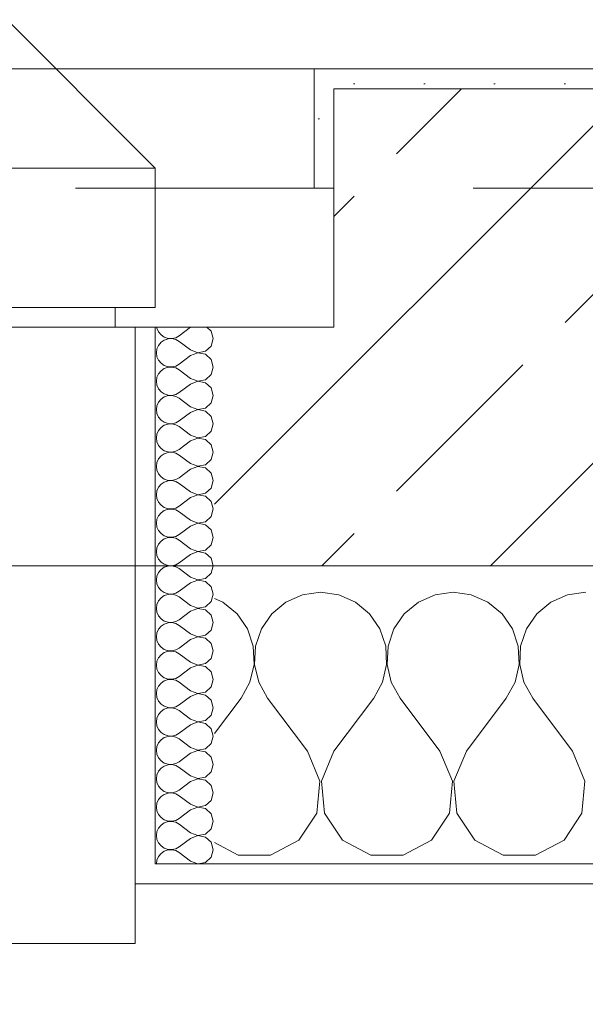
# Model space of a CAD drawing. Header units: metres. Extents: x -4 to 99, y -11 to 17.
# Tile 221 of 256: x 32.182 to 32.466, y -0.216 to 0.28. Entities that reach past the tile are written whole.
import ezdxf

# ---------------------------------------------------------------- set-up
doc = ezdxf.new("R2010")
doc.units = ezdxf.units.M
doc.header["$MEASUREMENT"] = 0
for name, pattern in [('Strichlinie eng', [0.115, 0.075, -0.04]), ('Untersicht', [0.1, 0.075, -0.025]), ('Wipeout_Contour', [1, 0, -1])]:
    doc.linetypes.add(name, pattern=pattern)
for name, color, linetype in [('152 - Bemaßung_ Beschriftung.Ausbau', 7, 'Continuous'), ('603 - Struktur.Bodenplatte_ Decke Roh', 7, 'Continuous'), ('604 - Struktur.Wand Aussen', 7, 'Continuous'), ('650 - Abdeckung.Fußboden Aufbau', 7, 'Continuous'), ('653 - Abdeckung.TB Verkofferung', 7, 'Continuous')]:
    doc.layers.add(name, color=color, linetype=linetype)
doc.styles.add('ERSTELLTER_STIL_2', font='txt')
doc.dimstyles.new('ERSTELLTER_STIL__1', dxfattribs={"dimtxt": 0.1, "dimasz": 0.0532, "dimexe": 0.18, "dimexo": 0.0625, "dimgap": 0, "dimtad": 1, "dimzin": 0, "dimdsep": 46, "dimtxsty": 'ERSTELLTER_STIL_2', "dimblk": 'ARROWHEAD_2', "dimblk1": 'ARROWHEAD_2', "dimblk2": 'ARROWHEAD_2', "dimcen": 0.09, "dimse1": 1, "dimse2": 1, "dimclrd": 7, "dimclre": 7, "dimclrt": 7, "dimazin": 0, "dimtfac": 1, "dimtdec": 4, "dimtmove": 0, "dimatfit": 3, "dimfxl": 1, "dimtolj": 1, "dimtzin": 0, "dimarcsym": 0})
doc.dimstyles.new('ERSTELLTER_STIL__2', dxfattribs={"dimtxt": 0.1, "dimasz": 0.0532, "dimexe": 0.18, "dimexo": 0.0625, "dimgap": 0, "dimtad": 1, "dimtih": 1, "dimtoh": 1, "dimzin": 0, "dimdsep": 46, "dimtxsty": 'ERSTELLTER_STIL_2', "dimblk": 'ARROWHEAD_2', "dimblk1": 'ARROWHEAD_2', "dimblk2": 'ARROWHEAD_2', "dimcen": 0.09, "dimse1": 1, "dimse2": 1, "dimclrd": 7, "dimclre": 7, "dimclrt": 7, "dimazin": 0, "dimtfac": 1, "dimtdec": 4, "dimtmove": 0, "dimatfit": 3, "dimfxl": 1, "dimtolj": 1, "dimtzin": 0, "dimarcsym": 0})
doc.dimstyles.new('ERSTELLTER_STIL__4', dxfattribs={"dimtxt": 0.1, "dimasz": 0.0532, "dimexe": 0.18, "dimexo": 0.0625, "dimgap": 0, "dimtad": 1, "dimzin": 0, "dimdsep": 46, "dimtxsty": 'ERSTELLTER_STIL_2', "dimblk": 'ARROWHEAD_2', "dimblk1": 'ARROWHEAD_2', "dimblk2": 'ARROWHEAD_2', "dimcen": 0.09, "dimse1": 1, "dimse2": 1, "dimclrd": 7, "dimclre": 7, "dimclrt": 7, "dimazin": 0, "dimtfac": 1, "dimtdec": 4, "dimtmove": 2, "dimatfit": 3, "dimfxl": 1, "dimtolj": 1, "dimtzin": 0, "dimarcsym": 0})
pattern_1 = [(0, (0, 0), (0, 0.08660254), [0, -0.05]), (0, (0.025, 0.0433), (0, 0.08660254), [0, -0.05])]
pattern_2 = [(45, (0, 0), (-0.01767767, 0.01767767), [0, -0.025])]

# ---------------------------------------------------------------- blocks, each defined once
blk = doc.blocks.new('*X93')
at = {"layer": '604 - Struktur.Wand Aussen', "color": 7, "linetype": 'Continuous', "lineweight": 5}
for p, q in [((32.32422, -0.0096), (32.31581, -0.01331)), ((32.33333, -0.00833), (32.32422, -0.0096)), ((32.34244, -0.0096), (32.33333, -0.00833)), ((32.35086, -0.01331), (32.34244, -0.0096)), ((32.39089, -0.0096), (32.38248, -0.01331)), ((32.4, -0.00833), (32.39089, -0.0096)), ((32.40911, -0.0096), (32.4, -0.00833)), ((32.41752, -0.01331), (32.40911, -0.0096)), ((32.45756, -0.0096), (32.44914, -0.01331)), ((32.46667, -0.00833), (32.45756, -0.0096)), ((32.28419, -0.01331), (32.28, -0.01146)), ((32.29127, -0.01918), (32.28419, -0.01331)), ((32.31581, -0.01331), (32.30873, -0.01918)), ((32.35794, -0.01918), (32.35086, -0.01331)), ((32.38248, -0.01331), (32.37539, -0.01918)), ((32.42461, -0.01918), (32.41752, -0.01331)), ((32.44914, -0.01331), (32.44206, -0.01918)), ((32.29648, -0.02676), (32.29127, -0.01918)), ((32.30873, -0.01918), (32.30352, -0.02676)), ((32.36315, -0.02676), (32.35794, -0.01918)), ((32.37539, -0.01918), (32.37019, -0.02676)), ((32.42981, -0.02676), (32.42461, -0.01918)), ((32.44206, -0.01918), (32.43685, -0.02676)), ((32.29942, -0.03547), (32.29648, -0.02676)), ((32.30352, -0.02676), (32.30058, -0.03547)), ((32.36609, -0.03547), (32.36315, -0.02676)), ((32.37019, -0.02676), (32.36725, -0.03547)), ((32.43275, -0.03547), (32.42981, -0.02676)), ((32.43685, -0.02676), (32.43391, -0.03547)), ((32.29987, -0.04466), (32.29942, -0.03547)), ((32.30058, -0.03547), (32.30013, -0.04466)), ((32.36653, -0.04466), (32.36609, -0.03547)), ((32.36725, -0.03547), (32.3668, -0.04466)), ((32.4332, -0.04466), (32.43275, -0.03547)), ((32.43391, -0.03547), (32.43347, -0.04466)), ((32.29778, -0.05362), (32.29987, -0.04466)), ((32.30013, -0.04466), (32.30222, -0.05362)), ((32.36445, -0.05362), (32.36653, -0.04466)), ((32.3668, -0.04466), (32.36888, -0.05362)), ((32.43112, -0.05362), (32.4332, -0.04466)), ((32.43347, -0.04466), (32.43555, -0.05362)), ((32.29333, -0.06167), (32.29778, -0.05362)), ((32.30222, -0.05362), (32.30667, -0.06167)), ((32.36, -0.06167), (32.36445, -0.05362)), ((32.36888, -0.05362), (32.37333, -0.06167)), ((32.42667, -0.06167), (32.43112, -0.05362)), ((32.43555, -0.05362), (32.44, -0.06167)), ((32.28, -0.07944), (32.29333, -0.06167)), ((32.32667, -0.08833), (32.30667, -0.06167)), ((32.34, -0.08833), (32.36, -0.06167)), ((32.39333, -0.08833), (32.37333, -0.06167)), ((32.40667, -0.08833), (32.42667, -0.06167)), ((32.46, -0.08833), (32.44, -0.06167)), ((32.33295, -0.1033), (32.32667, -0.08833)), ((32.34, -0.08833), (32.33371, -0.1033)), ((32.39962, -0.1033), (32.39333, -0.08833)), ((32.40667, -0.08833), (32.40038, -0.1033)), ((32.46629, -0.1033), (32.46, -0.08833)), ((32.33142, -0.11947), (32.33295, -0.1033)), ((32.33371, -0.1033), (32.33525, -0.11947)), ((32.39808, -0.11947), (32.39962, -0.1033)), ((32.40038, -0.1033), (32.40192, -0.11947)), ((32.46475, -0.11947), (32.46629, -0.1033)), ((32.32243, -0.13299), (32.33142, -0.11947)), ((32.33525, -0.11947), (32.34424, -0.13299)), ((32.3891, -0.13299), (32.39808, -0.11947)), ((32.40192, -0.11947), (32.4109, -0.13299)), ((32.45576, -0.13299), (32.46475, -0.11947)), ((32.30812, -0.14066), (32.32243, -0.13299)), ((32.34424, -0.13299), (32.35855, -0.14066)), ((32.37479, -0.14066), (32.3891, -0.13299)), ((32.4109, -0.13299), (32.42521, -0.14066)), ((32.44145, -0.14066), (32.45576, -0.13299)), ((32.28, -0.13429), (32.29188, -0.14066)), ((32.29188, -0.14066), (32.30812, -0.14066)), ((32.35855, -0.14066), (32.37479, -0.14066)), ((32.42521, -0.14066), (32.44145, -0.14066))]:
    blk.add_line(p, q, dxfattribs=at)
blk = doc.blocks.new('*X111')
at = {"layer": '604 - Struktur.Wand Aussen', "color": 7, "linetype": 'Continuous', "lineweight": 5}
for p, q in [((32.25091, 0.125), (32.25099, 0.12448)), ((32.25099, 0.12448), (32.25178, 0.12267)), ((32.26786, 0.125), (32.26214, 0.12071)), ((32.27822, 0.12304), (32.27608, 0.125)), ((32.25178, 0.12267), (32.25304, 0.12116)), ((32.25304, 0.12116), (32.25466, 0.12004)), ((32.25466, 0.12004), (32.25653, 0.11941)), ((32.25653, 0.11916), (32.25466, 0.11853)), ((32.25653, 0.11941), (32.2585, 0.11931)), ((32.2585, 0.11926), (32.25653, 0.11916)), ((32.2585, 0.11931), (32.26042, 0.11976)), ((32.26042, 0.11881), (32.2585, 0.11926)), ((32.26042, 0.11976), (32.26214, 0.12071)), ((32.27929, 0.11929), (32.27822, 0.12304)), ((32.27822, 0.11553), (32.27929, 0.11929)), ((32.25099, 0.11409), (32.25071, 0.11214)), ((32.25178, 0.1159), (32.25099, 0.11409)), ((32.25304, 0.11742), (32.25178, 0.1159)), ((32.25466, 0.11853), (32.25304, 0.11742)), ((32.26214, 0.11786), (32.26042, 0.11881)), ((32.26786, 0.11357), (32.26214, 0.11786)), ((32.27534, 0.1129), (32.27822, 0.11553)), ((32.25071, 0.11214), (32.25099, 0.11019)), ((32.25099, 0.11019), (32.25178, 0.10839)), ((32.26786, 0.11071), (32.26214, 0.10643)), ((32.26786, 0.11357), (32.2715, 0.11217)), ((32.2715, 0.11211), (32.26786, 0.11071)), ((32.2715, 0.11217), (32.27534, 0.1129)), ((32.27534, 0.11139), (32.2715, 0.11211)), ((32.27822, 0.10876), (32.27534, 0.11139)), ((32.25178, 0.10839), (32.25304, 0.10687)), ((32.25304, 0.10687), (32.25466, 0.10575)), ((32.25466, 0.10425), (32.25304, 0.10313)), ((32.25466, 0.10575), (32.25653, 0.10512)), ((32.25653, 0.10488), (32.25466, 0.10425)), ((32.25653, 0.10512), (32.2585, 0.10503)), ((32.2585, 0.10497), (32.25653, 0.10488)), ((32.2585, 0.10503), (32.26042, 0.10547)), ((32.26042, 0.10453), (32.2585, 0.10497)), ((32.26042, 0.10547), (32.26214, 0.10643)), ((32.26214, 0.10357), (32.26042, 0.10453)), ((32.27929, 0.105), (32.27822, 0.10876)), ((32.27822, 0.10124), (32.27929, 0.105)), ((32.25099, 0.09981), (32.25071, 0.09786)), ((32.25178, 0.10161), (32.25099, 0.09981)), ((32.25304, 0.10313), (32.25178, 0.10161)), ((32.26786, 0.09929), (32.26214, 0.10357)), ((32.26786, 0.09929), (32.2715, 0.09789)), ((32.27534, 0.09861), (32.27822, 0.10124)), ((32.25071, 0.09786), (32.25099, 0.09591)), ((32.25099, 0.09591), (32.25178, 0.0941)), ((32.26786, 0.09643), (32.26214, 0.09214)), ((32.2715, 0.09783), (32.26786, 0.09643)), ((32.2715, 0.09789), (32.27534, 0.09861)), ((32.27534, 0.0971), (32.2715, 0.09783)), ((32.27822, 0.09447), (32.27534, 0.0971)), ((32.27929, 0.09071), (32.27822, 0.09447)), ((32.25178, 0.0941), (32.25304, 0.09258)), ((32.25304, 0.09258), (32.25466, 0.09147)), ((32.25466, 0.08996), (32.25304, 0.08884)), ((32.25466, 0.09147), (32.25653, 0.09084)), ((32.25653, 0.09059), (32.25466, 0.08996)), ((32.25653, 0.09084), (32.2585, 0.09074)), ((32.2585, 0.09069), (32.25653, 0.09059)), ((32.2585, 0.09074), (32.26042, 0.09119)), ((32.26042, 0.09024), (32.2585, 0.09069)), ((32.26042, 0.09119), (32.26214, 0.09214)), ((32.26214, 0.08929), (32.26042, 0.09024)), ((32.26786, 0.085), (32.26214, 0.08929)), ((32.27822, 0.08696), (32.27929, 0.09071)), ((32.25099, 0.08552), (32.25071, 0.08357)), ((32.25178, 0.08733), (32.25099, 0.08552)), ((32.25304, 0.08884), (32.25178, 0.08733)), ((32.26786, 0.085), (32.2715, 0.0836)), ((32.2715, 0.0836), (32.27534, 0.08433)), ((32.27534, 0.08433), (32.27822, 0.08696)), ((32.25071, 0.08357), (32.25099, 0.08162)), ((32.25099, 0.08162), (32.25178, 0.07982)), ((32.25178, 0.07982), (32.25304, 0.0783)), ((32.26786, 0.08214), (32.26214, 0.07786)), ((32.2715, 0.08354), (32.26786, 0.08214)), ((32.27534, 0.08282), (32.2715, 0.08354)), ((32.27822, 0.08018), (32.27534, 0.08282)), ((32.27929, 0.07643), (32.27822, 0.08018)), ((32.25304, 0.07456), (32.25178, 0.07304)), ((32.25304, 0.0783), (32.25466, 0.07718)), ((32.25466, 0.07567), (32.25304, 0.07456)), ((32.25466, 0.07718), (32.25653, 0.07655)), ((32.25653, 0.0763), (32.25466, 0.07567)), ((32.25653, 0.07655), (32.2585, 0.07646)), ((32.2585, 0.0764), (32.25653, 0.0763)), ((32.2585, 0.07646), (32.26042, 0.0769)), ((32.26042, 0.07595), (32.2585, 0.0764)), ((32.26042, 0.0769), (32.26214, 0.07786)), ((32.26214, 0.075), (32.26042, 0.07595)), ((32.26786, 0.07071), (32.26214, 0.075)), ((32.27822, 0.07267), (32.27929, 0.07643)), ((32.25099, 0.07124), (32.25071, 0.06929)), ((32.25178, 0.07304), (32.25099, 0.07124)), ((32.26786, 0.07071), (32.2715, 0.06931)), ((32.2715, 0.06931), (32.27534, 0.07004)), ((32.27534, 0.07004), (32.27822, 0.07267)), ((32.25071, 0.06929), (32.25099, 0.06733)), ((32.25099, 0.06733), (32.25178, 0.06553)), ((32.25178, 0.06553), (32.25304, 0.06401)), ((32.26786, 0.06786), (32.26214, 0.06357)), ((32.2715, 0.06926), (32.26786, 0.06786)), ((32.27534, 0.06853), (32.2715, 0.06926)), ((32.27822, 0.0659), (32.27534, 0.06853)), ((32.27929, 0.06214), (32.27822, 0.0659)), ((32.25304, 0.06027), (32.25178, 0.05876)), ((32.25304, 0.06401), (32.25466, 0.0629)), ((32.25466, 0.06139), (32.25304, 0.06027)), ((32.25466, 0.0629), (32.25653, 0.06227)), ((32.25653, 0.06202), (32.25466, 0.06139)), ((32.25653, 0.06227), (32.2585, 0.06217)), ((32.2585, 0.06211), (32.25653, 0.06202)), ((32.2585, 0.06217), (32.26042, 0.06262)), ((32.26042, 0.06167), (32.2585, 0.06211)), ((32.26042, 0.06262), (32.26214, 0.06357)), ((32.26214, 0.06071), (32.26042, 0.06167)), ((32.26786, 0.05643), (32.26214, 0.06071)), ((32.27822, 0.05839), (32.27929, 0.06214)), ((32.25099, 0.05695), (32.25071, 0.055)), ((32.25071, 0.055), (32.25099, 0.05305)), ((32.25178, 0.05876), (32.25099, 0.05695)), ((32.26786, 0.05643), (32.2715, 0.05503)), ((32.2715, 0.05497), (32.26786, 0.05357)), ((32.2715, 0.05503), (32.27534, 0.05575)), ((32.27534, 0.05425), (32.2715, 0.05497)), ((32.27534, 0.05575), (32.27822, 0.05839)), ((32.25099, 0.05305), (32.25178, 0.05124)), ((32.25178, 0.05124), (32.25304, 0.04973)), ((32.25304, 0.04973), (32.25466, 0.04861)), ((32.26786, 0.05357), (32.26214, 0.04929)), ((32.27822, 0.05161), (32.27534, 0.05425)), ((32.27929, 0.04786), (32.27822, 0.05161)), ((32.25304, 0.04599), (32.25178, 0.04447)), ((32.25466, 0.0471), (32.25304, 0.04599)), ((32.25466, 0.04861), (32.25653, 0.04798)), ((32.25653, 0.04773), (32.25466, 0.0471)), ((32.25653, 0.04798), (32.2585, 0.04789)), ((32.2585, 0.04783), (32.25653, 0.04773)), ((32.2585, 0.04789), (32.26042, 0.04833)), ((32.26042, 0.04738), (32.2585, 0.04783)), ((32.26042, 0.04833), (32.26214, 0.04929)), ((32.26214, 0.04643), (32.26042, 0.04738)), ((32.26786, 0.04214), (32.26214, 0.04643)), ((32.27822, 0.0441), (32.27929, 0.04786)), ((32.25099, 0.04267), (32.25071, 0.04071)), ((32.25071, 0.04071), (32.25099, 0.03876)), ((32.25178, 0.04447), (32.25099, 0.04267)), ((32.26786, 0.04214), (32.2715, 0.04074)), ((32.2715, 0.04069), (32.26786, 0.03929)), ((32.2715, 0.04074), (32.27534, 0.04147)), ((32.27534, 0.03996), (32.2715, 0.04069)), ((32.27534, 0.04147), (32.27822, 0.0441)), ((32.27822, 0.03733), (32.27534, 0.03996)), ((32.25099, 0.03876), (32.25178, 0.03696)), ((32.25178, 0.03696), (32.25304, 0.03544)), ((32.25304, 0.03544), (32.25466, 0.03433)), ((32.26042, 0.03405), (32.26214, 0.035)), ((32.26786, 0.03929), (32.26214, 0.035)), ((32.27929, 0.03357), (32.27822, 0.03733)), ((32.25178, 0.03018), (32.25099, 0.02838)), ((32.25304, 0.0317), (32.25178, 0.03018)), ((32.25466, 0.03282), (32.25304, 0.0317)), ((32.25466, 0.03433), (32.25653, 0.0337)), ((32.25653, 0.03345), (32.25466, 0.03282)), ((32.25653, 0.0337), (32.2585, 0.0336)), ((32.2585, 0.03354), (32.25653, 0.03345)), ((32.2585, 0.0336), (32.26042, 0.03405)), ((32.26042, 0.0331), (32.2585, 0.03354)), ((32.26214, 0.03214), (32.26042, 0.0331)), ((32.26786, 0.02786), (32.26214, 0.03214)), ((32.27534, 0.02718), (32.27822, 0.02982)), ((32.27822, 0.02982), (32.27929, 0.03357)), ((32.25099, 0.02838), (32.25071, 0.02643)), ((32.25071, 0.02643), (32.25099, 0.02448)), ((32.26786, 0.025), (32.26214, 0.02071)), ((32.26786, 0.02786), (32.2715, 0.02646)), ((32.2715, 0.0264), (32.26786, 0.025)), ((32.2715, 0.02646), (32.27534, 0.02718)), ((32.27534, 0.02567), (32.2715, 0.0264)), ((32.27822, 0.02304), (32.27534, 0.02567)), ((32.25099, 0.02448), (32.25178, 0.02267)), ((32.25178, 0.02267), (32.25304, 0.02116)), ((32.25304, 0.02116), (32.25466, 0.02004)), ((32.25466, 0.02004), (32.25653, 0.01941)), ((32.26042, 0.01976), (32.26214, 0.02071)), ((32.27929, 0.01929), (32.27822, 0.02304)), ((32.25178, 0.0159), (32.25099, 0.01409)), ((32.25304, 0.01742), (32.25178, 0.0159)), ((32.25466, 0.01853), (32.25304, 0.01742)), ((32.25653, 0.01916), (32.25466, 0.01853)), ((32.25653, 0.01941), (32.2585, 0.01931)), ((32.2585, 0.01926), (32.25653, 0.01916)), ((32.2585, 0.01931), (32.26042, 0.01976)), ((32.26042, 0.01881), (32.2585, 0.01926)), ((32.26214, 0.01786), (32.26042, 0.01881)), ((32.26786, 0.01357), (32.26214, 0.01786)), ((32.27534, 0.0129), (32.27822, 0.01553)), ((32.27822, 0.01553), (32.27929, 0.01929)), ((32.25099, 0.01409), (32.25071, 0.01214)), ((32.25071, 0.01214), (32.25099, 0.01019)), ((32.25099, 0.01019), (32.25178, 0.00839)), ((32.26786, 0.01071), (32.26214, 0.00643)), ((32.26786, 0.01357), (32.2715, 0.01217)), ((32.2715, 0.01211), (32.26786, 0.01071)), ((32.2715, 0.01217), (32.27534, 0.0129)), ((32.27534, 0.01139), (32.2715, 0.01211)), ((32.27822, 0.00876), (32.27534, 0.01139)), ((32.25178, 0.00839), (32.25304, 0.00687)), ((32.25304, 0.00687), (32.25466, 0.00575)), ((32.25466, 0.00575), (32.25653, 0.00512)), ((32.25653, 0.00512), (32.2585, 0.00503)), ((32.2585, 0.00497), (32.25653, 0.00488)), ((32.2585, 0.00503), (32.26042, 0.00547)), ((32.26042, 0.00453), (32.2585, 0.00497)), ((32.26042, 0.00547), (32.26214, 0.00643)), ((32.27929, 0.005), (32.27822, 0.00876)), ((32.27822, 0.00124), (32.27929, 0.005)), ((32.25178, 0.00161), (32.25099, -0.00019)), ((32.25304, 0.00313), (32.25178, 0.00161)), ((32.25466, 0.00425), (32.25304, 0.00313)), ((32.25653, 0.00488), (32.25466, 0.00425)), ((32.26214, 0.00357), (32.26042, 0.00453)), ((32.26786, -0.00071), (32.26214, 0.00357)), ((32.27534, -0.00139), (32.27822, 0.00124)), ((32.25099, -0.00019), (32.25071, -0.00214)), ((32.25071, -0.00214), (32.25099, -0.00409)), ((32.25099, -0.00409), (32.25178, -0.0059)), ((32.26786, -0.00357), (32.26214, -0.00786)), ((32.26786, -0.00071), (32.2715, -0.00211)), ((32.2715, -0.00217), (32.26786, -0.00357)), ((32.2715, -0.00211), (32.27534, -0.00139)), ((32.27534, -0.0029), (32.2715, -0.00217)), ((32.27822, -0.00553), (32.27534, -0.0029)), ((32.25178, -0.0059), (32.25304, -0.00742)), ((32.25304, -0.00742), (32.25466, -0.00853)), ((32.25466, -0.00853), (32.25653, -0.00916)), ((32.25653, -0.00941), (32.25466, -0.01004)), ((32.25653, -0.00916), (32.2585, -0.00926)), ((32.2585, -0.00931), (32.25653, -0.00941)), ((32.2585, -0.00926), (32.26042, -0.00881)), ((32.26042, -0.00976), (32.2585, -0.00931)), ((32.26042, -0.00881), (32.26214, -0.00786)), ((32.26214, -0.01071), (32.26042, -0.00976)), ((32.27929, -0.00929), (32.27822, -0.00553)), ((32.27822, -0.01304), (32.27929, -0.00929)), ((32.25099, -0.01448), (32.25071, -0.01643)), ((32.25178, -0.01267), (32.25099, -0.01448)), ((32.25304, -0.01116), (32.25178, -0.01267)), ((32.25466, -0.01004), (32.25304, -0.01116)), ((32.26786, -0.015), (32.26214, -0.01071)), ((32.27534, -0.01567), (32.27822, -0.01304)), ((32.25071, -0.01643), (32.25099, -0.01838)), ((32.25099, -0.01838), (32.25178, -0.02018)), ((32.26786, -0.01786), (32.26214, -0.02214)), ((32.26786, -0.015), (32.2715, -0.0164)), ((32.2715, -0.01646), (32.26786, -0.01786)), ((32.2715, -0.0164), (32.27534, -0.01567)), ((32.27534, -0.01718), (32.2715, -0.01646)), ((32.27822, -0.01982), (32.27534, -0.01718)), ((32.25178, -0.02018), (32.25304, -0.0217)), ((32.25304, -0.0217), (32.25466, -0.02282)), ((32.25466, -0.02433), (32.25304, -0.02544)), ((32.25466, -0.02282), (32.25653, -0.02345)), ((32.25653, -0.0237), (32.25466, -0.02433)), ((32.25653, -0.02345), (32.2585, -0.02354)), ((32.2585, -0.0236), (32.25653, -0.0237)), ((32.2585, -0.02354), (32.26042, -0.0231)), ((32.26042, -0.02405), (32.2585, -0.0236)), ((32.26042, -0.0231), (32.26214, -0.02214)), ((32.26214, -0.025), (32.26042, -0.02405)), ((32.27929, -0.02357), (32.27822, -0.01982)), ((32.27822, -0.02733), (32.27929, -0.02357)), ((32.25099, -0.02876), (32.25071, -0.03071)), ((32.25178, -0.02696), (32.25099, -0.02876)), ((32.25304, -0.02544), (32.25178, -0.02696)), ((32.26786, -0.02929), (32.26214, -0.025)), ((32.26786, -0.02929), (32.2715, -0.03069)), ((32.27534, -0.02996), (32.27822, -0.02733)), ((32.25071, -0.03071), (32.25099, -0.03267)), ((32.25099, -0.03267), (32.25178, -0.03447)), ((32.25178, -0.03447), (32.25304, -0.03599)), ((32.26786, -0.03214), (32.26214, -0.03643)), ((32.2715, -0.03074), (32.26786, -0.03214)), ((32.2715, -0.03069), (32.27534, -0.02996)), ((32.27534, -0.03147), (32.2715, -0.03074)), ((32.27822, -0.0341), (32.27534, -0.03147)), ((32.27929, -0.03786), (32.27822, -0.0341)), ((32.25304, -0.03599), (32.25466, -0.0371)), ((32.25466, -0.03861), (32.25304, -0.03973)), ((32.25466, -0.0371), (32.25653, -0.03773)), ((32.25653, -0.03798), (32.25466, -0.03861)), ((32.25653, -0.03773), (32.2585, -0.03783)), ((32.2585, -0.03789), (32.25653, -0.03798)), ((32.2585, -0.03783), (32.26042, -0.03738)), ((32.26042, -0.03833), (32.2585, -0.03789)), ((32.26042, -0.03738), (32.26214, -0.03643)), ((32.26214, -0.03929), (32.26042, -0.03833)), ((32.26786, -0.04357), (32.26214, -0.03929)), ((32.27822, -0.04161), (32.27929, -0.03786)), ((32.25099, -0.04305), (32.25071, -0.045)), ((32.25178, -0.04124), (32.25099, -0.04305)), ((32.25304, -0.03973), (32.25178, -0.04124)), ((32.26786, -0.04357), (32.2715, -0.04497)), ((32.2715, -0.04497), (32.27534, -0.04425)), ((32.27534, -0.04425), (32.27822, -0.04161)), ((32.25071, -0.045), (32.25099, -0.04695)), ((32.25099, -0.04695), (32.25178, -0.04876)), ((32.25178, -0.04876), (32.25304, -0.05027)), ((32.26786, -0.04643), (32.26214, -0.05071)), ((32.2715, -0.04503), (32.26786, -0.04643)), ((32.27534, -0.04575), (32.2715, -0.04503)), ((32.27822, -0.04839), (32.27534, -0.04575)), ((32.27929, -0.05214), (32.27822, -0.04839)), ((32.25304, -0.05401), (32.25178, -0.05553)), ((32.25304, -0.05027), (32.25466, -0.05139)), ((32.25466, -0.0529), (32.25304, -0.05401)), ((32.25466, -0.05139), (32.25653, -0.05202)), ((32.25653, -0.05227), (32.25466, -0.0529)), ((32.25653, -0.05202), (32.2585, -0.05211)), ((32.2585, -0.05217), (32.25653, -0.05227)), ((32.2585, -0.05211), (32.26042, -0.05167)), ((32.26042, -0.05262), (32.2585, -0.05217)), ((32.26042, -0.05167), (32.26214, -0.05071)), ((32.26214, -0.05357), (32.26042, -0.05262)), ((32.26786, -0.05786), (32.26214, -0.05357)), ((32.27822, -0.0559), (32.27929, -0.05214)), ((32.25099, -0.05733), (32.25071, -0.05929)), ((32.25071, -0.05929), (32.25099, -0.06124)), ((32.25178, -0.05553), (32.25099, -0.05733)), ((32.26786, -0.05786), (32.2715, -0.05926)), ((32.2715, -0.05931), (32.26786, -0.06071)), ((32.2715, -0.05926), (32.27534, -0.05853)), ((32.27534, -0.06004), (32.2715, -0.05931)), ((32.27534, -0.05853), (32.27822, -0.0559)), ((32.25099, -0.06124), (32.25178, -0.06304)), ((32.25178, -0.06304), (32.25304, -0.06456)), ((32.26786, -0.06071), (32.26214, -0.065)), ((32.27822, -0.06267), (32.27534, -0.06004)), ((32.27929, -0.06643), (32.27822, -0.06267)), ((32.25304, -0.0683), (32.25178, -0.06982)), ((32.25304, -0.06456), (32.25466, -0.06567)), ((32.25466, -0.06718), (32.25304, -0.0683)), ((32.25466, -0.06567), (32.25653, -0.0663)), ((32.25653, -0.06655), (32.25466, -0.06718)), ((32.25653, -0.0663), (32.2585, -0.0664)), ((32.2585, -0.06646), (32.25653, -0.06655)), ((32.2585, -0.0664), (32.26042, -0.06595)), ((32.26042, -0.0669), (32.2585, -0.06646)), ((32.26042, -0.06595), (32.26214, -0.065)), ((32.26214, -0.06786), (32.26042, -0.0669)), ((32.26786, -0.07214), (32.26214, -0.06786)), ((32.27822, -0.07018), (32.27929, -0.06643)), ((32.25099, -0.07162), (32.25071, -0.07357)), ((32.25071, -0.07357), (32.25099, -0.07552)), ((32.25178, -0.06982), (32.25099, -0.07162)), ((32.26786, -0.07214), (32.2715, -0.07354)), ((32.2715, -0.0736), (32.26786, -0.075)), ((32.2715, -0.07354), (32.27534, -0.07282)), ((32.27534, -0.07433), (32.2715, -0.0736)), ((32.27534, -0.07282), (32.27822, -0.07018)), ((32.25099, -0.07552), (32.25178, -0.07733)), ((32.25178, -0.07733), (32.25304, -0.07884)), ((32.25304, -0.07884), (32.25466, -0.07996)), ((32.26786, -0.075), (32.26214, -0.07929)), ((32.27822, -0.07696), (32.27534, -0.07433)), ((32.27929, -0.08071), (32.27822, -0.07696)), ((32.25178, -0.0841), (32.25099, -0.08591)), ((32.25304, -0.08258), (32.25178, -0.0841)), ((32.25466, -0.08147), (32.25304, -0.08258)), ((32.25466, -0.07996), (32.25653, -0.08059)), ((32.25653, -0.08084), (32.25466, -0.08147)), ((32.25653, -0.08059), (32.2585, -0.08069)), ((32.2585, -0.08074), (32.25653, -0.08084)), ((32.2585, -0.08069), (32.26042, -0.08024)), ((32.26042, -0.08119), (32.2585, -0.08074)), ((32.26042, -0.08024), (32.26214, -0.07929)), ((32.26214, -0.08214), (32.26042, -0.08119)), ((32.26786, -0.08643), (32.26214, -0.08214)), ((32.27822, -0.08447), (32.27929, -0.08071)), ((32.25099, -0.08591), (32.25071, -0.08786)), ((32.25071, -0.08786), (32.25099, -0.08981)), ((32.26786, -0.08643), (32.2715, -0.08783)), ((32.2715, -0.08789), (32.26786, -0.08929)), ((32.2715, -0.08783), (32.27534, -0.0871)), ((32.27534, -0.08861), (32.2715, -0.08789)), ((32.27534, -0.0871), (32.27822, -0.08447)), ((32.27822, -0.09124), (32.27534, -0.08861)), ((32.25099, -0.08981), (32.25178, -0.09161)), ((32.25178, -0.09161), (32.25304, -0.09313)), ((32.25304, -0.09313), (32.25466, -0.09425)), ((32.26042, -0.09453), (32.26214, -0.09357)), ((32.26786, -0.08929), (32.26214, -0.09357)), ((32.27929, -0.095), (32.27822, -0.09124)), ((32.25178, -0.09839), (32.25099, -0.10019)), ((32.25304, -0.09687), (32.25178, -0.09839)), ((32.25466, -0.09575), (32.25304, -0.09687)), ((32.25466, -0.09425), (32.25653, -0.09488)), ((32.25653, -0.09512), (32.25466, -0.09575)), ((32.25653, -0.09488), (32.2585, -0.09497)), ((32.2585, -0.09503), (32.25653, -0.09512)), ((32.2585, -0.09497), (32.26042, -0.09453)), ((32.26042, -0.09547), (32.2585, -0.09503)), ((32.26214, -0.09643), (32.26042, -0.09547)), ((32.26786, -0.10071), (32.26214, -0.09643)), ((32.27534, -0.10139), (32.27822, -0.09876)), ((32.27822, -0.09876), (32.27929, -0.095)), ((32.25099, -0.10019), (32.25071, -0.10214)), ((32.25071, -0.10214), (32.25099, -0.10409)), ((32.26786, -0.10357), (32.26214, -0.10786)), ((32.26786, -0.10071), (32.2715, -0.10211)), ((32.2715, -0.10217), (32.26786, -0.10357)), ((32.2715, -0.10211), (32.27534, -0.10139)), ((32.27534, -0.1029), (32.2715, -0.10217)), ((32.27822, -0.10553), (32.27534, -0.1029)), ((32.25099, -0.10409), (32.25178, -0.1059)), ((32.25178, -0.1059), (32.25304, -0.10742)), ((32.25304, -0.10742), (32.25466, -0.10853)), ((32.25466, -0.10853), (32.25653, -0.10916)), ((32.2585, -0.10926), (32.26042, -0.10881)), ((32.26042, -0.10881), (32.26214, -0.10786)), ((32.27929, -0.10929), (32.27822, -0.10553)), ((32.25178, -0.11267), (32.25099, -0.11448)), ((32.25304, -0.11116), (32.25178, -0.11267)), ((32.25466, -0.11004), (32.25304, -0.11116)), ((32.25653, -0.10941), (32.25466, -0.11004)), ((32.25653, -0.10916), (32.2585, -0.10926)), ((32.2585, -0.10931), (32.25653, -0.10941)), ((32.26042, -0.10976), (32.2585, -0.10931)), ((32.26214, -0.11071), (32.26042, -0.10976)), ((32.26786, -0.115), (32.26214, -0.11071)), ((32.27534, -0.11567), (32.27822, -0.11304)), ((32.27822, -0.11304), (32.27929, -0.10929)), ((32.25099, -0.11448), (32.25071, -0.11643)), ((32.25071, -0.11643), (32.25099, -0.11838)), ((32.25099, -0.11838), (32.25178, -0.12018)), ((32.26786, -0.11786), (32.26214, -0.12214)), ((32.26786, -0.115), (32.2715, -0.1164)), ((32.2715, -0.11646), (32.26786, -0.11786)), ((32.2715, -0.1164), (32.27534, -0.11567)), ((32.27534, -0.11718), (32.2715, -0.11646)), ((32.27822, -0.11982), (32.27534, -0.11718)), ((32.25178, -0.12018), (32.25304, -0.1217)), ((32.25304, -0.1217), (32.25466, -0.12282)), ((32.25466, -0.12282), (32.25653, -0.12345)), ((32.25653, -0.1237), (32.25466, -0.12433)), ((32.25653, -0.12345), (32.2585, -0.12354)), ((32.2585, -0.1236), (32.25653, -0.1237)), ((32.2585, -0.12354), (32.26042, -0.1231)), ((32.26042, -0.12405), (32.2585, -0.1236)), ((32.26042, -0.1231), (32.26214, -0.12214)), ((32.27929, -0.12357), (32.27822, -0.11982)), ((32.27822, -0.12733), (32.27929, -0.12357)), ((32.25099, -0.12876), (32.25071, -0.13071)), ((32.25178, -0.12696), (32.25099, -0.12876)), ((32.25304, -0.12544), (32.25178, -0.12696)), ((32.25466, -0.12433), (32.25304, -0.12544)), ((32.26214, -0.125), (32.26042, -0.12405)), ((32.26786, -0.12929), (32.26214, -0.125)), ((32.27534, -0.12996), (32.27822, -0.12733)), ((32.25071, -0.13071), (32.25099, -0.13267)), ((32.25099, -0.13267), (32.25178, -0.13447)), ((32.26786, -0.13214), (32.26214, -0.13643)), ((32.26786, -0.12929), (32.2715, -0.13069)), ((32.2715, -0.13074), (32.26786, -0.13214)), ((32.2715, -0.13069), (32.27534, -0.12996)), ((32.27534, -0.13147), (32.2715, -0.13074)), ((32.27822, -0.1341), (32.27534, -0.13147)), ((32.25178, -0.13447), (32.25304, -0.13599)), ((32.25304, -0.13599), (32.25466, -0.1371)), ((32.25466, -0.13861), (32.25304, -0.13973)), ((32.25466, -0.1371), (32.25653, -0.13773)), ((32.25653, -0.13798), (32.25466, -0.13861)), ((32.25653, -0.13773), (32.2585, -0.13783)), ((32.2585, -0.13789), (32.25653, -0.13798)), ((32.2585, -0.13783), (32.26042, -0.13738)), ((32.26042, -0.13833), (32.2585, -0.13789)), ((32.26042, -0.13738), (32.26214, -0.13643)), ((32.26214, -0.13929), (32.26042, -0.13833)), ((32.27929, -0.13786), (32.27822, -0.1341)), ((32.27822, -0.14161), (32.27929, -0.13786)), ((32.25099, -0.14305), (32.25071, -0.145)), ((32.25178, -0.14124), (32.25099, -0.14305)), ((32.25304, -0.13973), (32.25178, -0.14124)), ((32.26786, -0.14357), (32.26214, -0.13929)), ((32.26786, -0.14357), (32.2715, -0.14497)), ((32.27534, -0.14425), (32.27822, -0.14161)), ((32.2715, -0.14497), (32.27534, -0.14425))]:
    blk.add_line(p, q, dxfattribs=at)
blk = doc.blocks.new('*D363')
at = {"layer": '152 - Bemaßung_ Beschriftung.Ausbau', "color": 7, "linetype": 'Continuous', "lineweight": 5}
for p, q in [((-1.675, 0.005), (-1.675, 0.245)), ((-1.71, 0.02521), (-1.64, -0.01521)), ((-1.6225, 0.005), (-1.7275, 0.005)), ((-1.675, -0.145), (-1.675, 0.005)), ((-1.71, -0.12479), (-1.64, -0.16521)), ((-1.6225, -0.145), (-1.7275, -0.145)), ((-1.675, -0.17923), (-1.675, -0.145))]:
    blk.add_line(p, q, dxfattribs=at)
at = {"layer": '152 - Bemaßung_ Beschriftung.Ausbau', "color": 7, "lineweight": 5, "insert": (-1.68664, -0.14589), "char_height": 0.1, "attachment_point": 7, "rotation": 90, "style": 'ERSTELLTER_STIL_2'}
blk.add_mtext('\\A1;{\\pql;\\fArial|b0|i0|c0|p38;15}', dxfattribs=at)
blk = doc.blocks.new('ARROWHEAD_2')
at = {"color": 0, "linetype": 'Continuous', "lineweight": 0}
for p, q in [((-0.3781, -0.655), (0.3781, 0.655)), ((0, 0), (-1, 0))]:
    blk.add_line(p, q, dxfattribs=at)
blk = doc.blocks.new('*D364')
at = {"layer": '152 - Bemaßung_ Beschriftung.Ausbau', "color": 7, "linetype": 'Continuous', "lineweight": 5}
blk.add_line((-1.71, 0.02521), (-1.64, -0.01521), dxfattribs=at)
blk = doc.blocks.new('*D369')
at = {"layer": '152 - Bemaßung_ Beschriftung.Ausbau', "color": 7, "linetype": 'Continuous', "lineweight": 5}
for p, q in [((-2.175, 0.005), (-2.175, 0.245)), ((-2.21, 0.02521), (-2.14, -0.01521)), ((-2.1225, 0.005), (-2.2275, 0.005)), ((-2.175, -0.145), (-2.175, 0.005)), ((-2.21, -0.12479), (-2.14, -0.16521)), ((-2.1225, -0.145), (-2.2275, -0.145)), ((-2.175, -0.17923), (-2.175, -0.145))]:
    blk.add_line(p, q, dxfattribs=at)
at = {"layer": '152 - Bemaßung_ Beschriftung.Ausbau', "color": 7, "lineweight": 5, "insert": (-2.1845, -0.14511), "char_height": 0.1, "attachment_point": 7, "rotation": 90, "style": 'ERSTELLTER_STIL_2'}
blk.add_mtext('\\A1;{\\pql;\\fArial|b0|i0|c0|p38;15}', dxfattribs=at)
blk = doc.blocks.new('*D370')
at = {"layer": '152 - Bemaßung_ Beschriftung.Ausbau', "color": 7, "linetype": 'Continuous', "lineweight": 5}
for p, q in [((-2.21, 0.27019), (-2.14, 0.22978)), ((-2.14, 0.22479), (-2.21, 0.26521)), ((-2.1225, 0.245), (-2.2275, 0.245)), ((-2.175, 0.005), (-2.175, 0.245)), ((-2.21, 0.02521), (-2.14, -0.01521))]:
    blk.add_line(p, q, dxfattribs=at)
at = {"layer": '152 - Bemaßung_ Beschriftung.Ausbau', "color": 7, "lineweight": 5, "insert": (-2.195, 0.04911), "char_height": 0.1, "attachment_point": 7, "rotation": 90, "style": 'ERSTELLTER_STIL_2'}
blk.add_mtext('\\A1;{\\pql;\\fArial|b0|i0|c0|p38;24}', dxfattribs=at)
blk = doc.blocks.new('*D401')
at = {"layer": '152 - Bemaßung_ Beschriftung.Ausbau', "color": 7, "linetype": 'Continuous', "lineweight": 5}
for p, q in [((29.94, -4.1125), (29.94, -4.0075)), ((32.34, -4.1125), (32.34, -4.0075)), ((29.96021, -4.025), (29.91979, -4.095)), ((32.36021, -4.025), (32.31979, -4.095)), ((29.94, -4.06), (32.34, -4.06))]:
    blk.add_line(p, q, dxfattribs=at)
at = {"layer": '152 - Bemaßung_ Beschriftung.Ausbau', "color": 7, "lineweight": 5, "char_height": 0.1, "attachment_point": 7, "style": 'ERSTELLTER_STIL_2'}
for s, insert in [('\\A1;{\\pql;\\fArial|b0|i0|c0|p38;2,40}', (31.00697, -4.04)), ('\\A1;{\\pql;\\fArial|b0|i0|c0|p38;2,01}', (31.00697, -4.18))]:
    blk.add_mtext(s, dxfattribs=dict(at, insert=insert))
blk = doc.blocks.new('*D402')
at = {"layer": '152 - Bemaßung_ Beschriftung.Ausbau', "color": 7, "linetype": 'Continuous', "lineweight": 5}
for p, q in [((32.34, -4.1125), (32.34, -4.0075)), ((33.54, -4.1125), (33.54, -4.0075)), ((32.36021, -4.025), (32.31979, -4.095)), ((33.56021, -4.025), (33.51979, -4.095)), ((32.34, -4.06), (33.54, -4.06))]:
    blk.add_line(p, q, dxfattribs=at)
at = {"layer": '152 - Bemaßung_ Beschriftung.Ausbau', "color": 7, "lineweight": 5, "insert": (32.80697, -4.04), "char_height": 0.1, "attachment_point": 7, "style": 'ERSTELLTER_STIL_2'}
blk.add_mtext('\\A1;{\\pql;\\fArial|b0|i0|c0|p38;1,20}', dxfattribs=at)
blk = doc.blocks.new('*D437')
at = {"layer": '152 - Bemaßung_ Beschriftung.Ausbau', "color": 7, "linetype": 'Continuous', "lineweight": 5}
for p, q in [((29.41, -4.6125), (29.41, -4.5075)), ((36.465, -4.6125), (36.465, -4.5075)), ((29.43021, -4.525), (29.38979, -4.595)), ((36.48521, -4.525), (36.44479, -4.595)), ((29.23, -4.56), (29.41, -4.56)), ((29.41, -4.56), (36.465, -4.56))]:
    blk.add_line(p, q, dxfattribs=at)
at = {"layer": '152 - Bemaßung_ Beschriftung.Ausbau', "color": 7, "lineweight": 5, "char_height": 0.1, "attachment_point": 7, "style": 'ERSTELLTER_STIL_2'}
for s, insert in [('\\A1;{\\pql;\\fArial|b0|i0|c0|p38;7,05\\fArial|b0|i0|c0|p38;\\A1{\\H.66x;\\S5^  ;}}', (32.70354, -4.55941)), ('\\A1;{\\pql;\\fArial|b0|i0|c0|p38;14}', (36.293, -4.54))]:
    blk.add_mtext(s, dxfattribs=dict(at, insert=insert))
blk = doc.blocks.new('*D476')
at = {"layer": '152 - Bemaßung_ Beschriftung.Ausbau', "color": 7, "linetype": 'Continuous', "lineweight": 5}
for p, q in [((29.47999, -5.1125), (29.47999, -5.0075)), ((32.77999, -5.1125), (32.77999, -5.0075)), ((29.5002, -5.025), (29.45978, -5.095)), ((32.8002, -5.025), (32.75978, -5.095)), ((29.47999, -5.06), (32.77999, -5.06))]:
    blk.add_line(p, q, dxfattribs=at)
at = {"layer": '152 - Bemaßung_ Beschriftung.Ausbau', "color": 7, "lineweight": 5, "insert": (30.99696, -5.04), "char_height": 0.1, "attachment_point": 7, "style": 'ERSTELLTER_STIL_2'}
blk.add_mtext('\\A1;{\\pql;\\fArial|b0|i0|c0|p38;3,30}', dxfattribs=at)
blk = doc.blocks.new('*D497')
at = {"layer": '152 - Bemaßung_ Beschriftung.Ausbau', "color": 7, "linetype": 'Continuous', "lineweight": 5}
for p, q in [((-0.165, -5.6125), (-0.165, -5.5075)), ((62.42503, -5.6125), (62.42503, -5.5075)), ((-0.14479, -5.525), (-0.18521, -5.595)), ((62.40482, -5.595), (62.44523, -5.525)), ((-0.19923, -5.56), (-0.165, -5.56)), ((-0.165, -5.56), (62.42503, -5.56)), ((62.42503, -5.56), (62.45926, -5.56))]:
    blk.add_line(p, q, dxfattribs=at)
at = {"layer": '152 - Bemaßung_ Beschriftung.Ausbau', "color": 7, "lineweight": 5, "insert": (30.95904, -5.54), "char_height": 0.1, "attachment_point": 7, "style": 'ERSTELLTER_STIL_2'}
blk.add_mtext('\\A1;{\\pql;\\fArial|b0|i0|c0|p38;62,59}', dxfattribs=at)
blk = doc.blocks.new('*D610')
at = {"layer": '152 - Bemaßung_ Beschriftung.Ausbau', "color": 7, "linetype": 'Continuous', "lineweight": 5}
for p, q in [((45.78033, 0.245), (45.78033, 3.72)), ((45.74533, 0.26521), (45.81533, 0.22479)), ((45.83283, 0.245), (45.72783, 0.245)), ((45.78033, 0.005), (45.78033, 0.245)), ((45.74533, 0.02521), (45.81533, -0.01521)), ((45.83283, 0.005), (45.72783, 0.005)), ((45.78033, -0.02923), (45.78033, 0.005))]:
    blk.add_line(p, q, dxfattribs=at)
at = {"color": 254, "linetype": 'Wipeout_Contour', "lineweight": 0, "ltscale": 182.85335}
blk.add_wipeout([(45.78176, 0.02769), (45.78176, 0.22231), (45.6389, 0.22231), (45.6389, 0.02769)], dxfattribs=at).dxf.layer = '152 - Bemaßung_ Beschriftung.Ausbau'
at = {"layer": '152 - Bemaßung_ Beschriftung.Ausbau', "color": 7, "lineweight": 5, "insert": (45.76033, 0.04911), "char_height": 0.1, "attachment_point": 7, "rotation": 90, "style": 'ERSTELLTER_STIL_2'}
blk.add_mtext('\\A1;{\\pql;\\fArial|b0|i0|c0|p38;24}', dxfattribs=at)
blk = doc.blocks.new('*D611')
at = {"layer": '152 - Bemaßung_ Beschriftung.Ausbau', "color": 7, "linetype": 'Continuous', "lineweight": 5}
for p, q in [((45.74533, 3.7402), (45.81533, 3.69979)), ((45.83283, 3.72), (45.72783, 3.72)), ((45.78033, 0.245), (45.78033, 3.72)), ((45.74533, 0.26521), (45.81533, 0.22479))]:
    blk.add_line(p, q, dxfattribs=at)
at = {"layer": '152 - Bemaßung_ Beschriftung.Ausbau', "color": 7, "lineweight": 5, "char_height": 0.1, "attachment_point": 7, "rotation": 90, "style": 'ERSTELLTER_STIL_2'}
for s, insert in [('\\A1;{\\pql;\\fArial|b0|i0|c0|p38;17\\fArial|b0|i0|c0|p38;\\A1{\\H.66x;\\S5^  ;}}', (45.76142, 3.49791)), ('\\A1;{\\pql;\\fArial|b0|i0|c0|p38;3,47\\fArial|b0|i0|c0|p38;\\A1{\\H.66x;\\S5^  ;}}', (45.77974, 1.7235))]:
    blk.add_mtext(s, dxfattribs=dict(at, insert=insert))
blk = doc.blocks.new('*D615')
at = {"layer": '152 - Bemaßung_ Beschriftung.Ausbau', "color": 7, "linetype": 'Continuous', "lineweight": 5}
for p, q in [((44.30621, 0.73019), (44.37621, 0.68977)), ((44.39371, 0.70998), (44.28871, 0.70998)), ((44.34121, 0.245), (44.34121, 0.70998)), ((44.30621, 0.26521), (44.37621, 0.22479)), ((44.39371, 0.245), (44.28871, 0.245)), ((44.34121, 0.21077), (44.34121, 0.245))]:
    blk.add_line(p, q, dxfattribs=at)
at = {"layer": '152 - Bemaßung_ Beschriftung.Ausbau', "color": 7, "lineweight": 5, "char_height": 0.1, "attachment_point": 7, "rotation": 90, "style": 'ERSTELLTER_STIL_2'}
for s, insert in [('\\A1;{\\pql;\\fArial|b0|i0|c0|p38;13}', (44.32121, 0.53798)), ('\\A1;{\\pql;\\fArial|b0|i0|c0|p38;46\\fArial|b0|i0|c0|p38;\\A1{\\H.66x;\\S5^  ;}}', (44.32286, 0.02291))]:
    blk.add_mtext(s, dxfattribs=dict(at, insert=insert))

msp = doc.modelspace()

# ---------------------------------------------------------------- hatches: boundary and pattern name
at = {"layer": '604 - Struktur.Wand Aussen', "linetype": 'Continuous', "lineweight": 0, "true_color": 0x000000}
h = msp.add_hatch(dxfattribs=at)
h.set_pattern_fill('Gips_0001', color=18, style=0, pattern_type=2)
h.set_pattern_definition(pattern_2)
h.paths.add_polyline_path([(32.33, 0.255), (32.33, 0.195), (32.34, 0.195), (32.34, 0.255)])
h = msp.add_hatch(dxfattribs=at)
h.set_pattern_fill('Gips_0001', color=18, style=0, pattern_type=2)
h.set_pattern_definition(pattern_2)
h.paths.add_polyline_path([(32.34, 0.255), (32.34, 0.245), (32.76999, 0.245), (32.76999, 0.255)])
h = msp.add_hatch(dxfattribs=at)
h.set_pattern_fill('Beton__Stahlbeton_0001', color=18, style=0, pattern_type=2)
h.set_pattern_definition([(45, (0, 0), (-0.0848528, 0.0848528), []), (45, (-0.04243, 0.04243), (-0.0848528, 0.0848528), [0.09, -0.03])])
h.paths.add_polyline_path([(32.28, 0.125), (32.28, 0.005), (33.6, 0.005), (33.6, 0.125), (33.54, 0.125), (33.54, 0.195), (33.54, 0.245), (32.34, 0.245), (32.34, 0.195), (32.34, 0.125)])
h = msp.add_hatch(dxfattribs=at)
h.set_pattern_fill('Verputz_0001', color=18, style=0, pattern_type=2)
h.set_pattern_definition(pattern_1)
h.paths.add_polyline_path([(32.25, 0.125), (32.24, 0.125), (32.24, -0.155), (32.25, -0.155)])
h = msp.add_hatch(dxfattribs=at)
h.set_pattern_fill('Verputz_0001', color=18, style=0, pattern_type=2)
h.set_pattern_definition(pattern_1)
h.paths.add_polyline_path([(32.25, -0.145), (32.25, -0.155), (33.63, -0.155), (33.63, -0.145)])

# ---------------------------------------------------------------- linework, layer by layer
at = {"layer": '603 - Struktur.Bodenplatte_ Decke Roh', "color": 7, "linetype": 'Continuous', "lineweight": 18, "flags": 128}
msp.add_lwpolyline([(-0.015, 0.005), (43.73, 0.005)], dxfattribs=at)
at = {"layer": '604 - Struktur.Wand Aussen', "color": 7, "linetype": 'Continuous', "lineweight": 9}
for p, q in [((32.25, 0.205), (31.83281, 0.62219)), ((29.95, 0.255), (32.33, 0.255)), ((32.24, -0.185), (32.24, -0.155)), ((30.04, -0.185), (32.24, -0.185))]:
    msp.add_line(p, q, dxfattribs=at)
at = {"layer": '604 - Struktur.Wand Aussen', "color": 7, "linetype": 'Strichlinie eng', "lineweight": 9}
for p, q in [((29.95, 0.255), (32.33, 0.255)), ((30.04, -0.155), (32.24, -0.155))]:
    msp.add_line(p, q, dxfattribs=at)
at = {"layer": '604 - Struktur.Wand Aussen', "color": 7, "linetype": 'Continuous', "lineweight": 5}
for p, q in [((32.33, 0.245), (32.33, 0.255)), ((32.34, 0.255), (32.33, 0.255)), ((32.33, 0.245), (32.33, 0.255)), ((32.33, 0.195), (32.33, 0.245)), ((32.33, 0.195), (32.33, 0.245)), ((32.34, 0.195), (32.33, 0.195)), ((32.34, 0.195), (32.33, 0.195)), ((32.34, 0.195), (32.33, 0.195)), ((32.24, 0.005), (32.24, 0.125)), ((32.25, 0.125), (32.24, 0.125)), ((32.25, 0.125), (32.24, 0.125)), ((32.25, 0.125), (32.24, 0.125)), ((32.24, 0.005), (32.24, 0.125)), ((32.28, 0.125), (32.25, 0.125)), ((32.25, 0.125), (32.25, -0.145)), ((32.25, -0.145), (32.25, 0.125)), ((32.28, 0.125), (32.25, 0.125)), ((32.28, 0.125), (32.25, 0.125)), ((32.24, -0.005), (32.24, 0.005)), ((32.24, -0.005), (32.24, 0.005)), ((32.24, -0.145), (32.24, -0.005)), ((32.24, -0.145), (32.24, -0.005)), ((32.24, -0.155), (32.24, -0.145)), ((32.24, -0.155), (32.24, -0.145)), ((32.28, -0.145), (32.25, -0.145)), ((32.28, -0.145), (33.6, -0.145)), ((32.25, -0.155), (32.24, -0.155))]:
    msp.add_line(p, q, dxfattribs=at)
at = {"layer": '604 - Struktur.Wand Aussen', "color": 7, "linetype": 'Continuous', "lineweight": 13}
for p, q in [((33.54, 0.245), (32.34, 0.245)), ((32.34, 0.245), (32.34, 0.195)), ((32.17, 0.205), (32.25, 0.205)), ((32.25, 0.205), (32.25, 0.135)), ((32.25, 0.135), (32.25, 0.195)), ((32.25, 0.195), (32.34, 0.195)), ((32.34, 0.125), (32.34, 0.195)), ((32.34, 0.125), (32.34, 0.195)), ((32.34, 0.125), (32.34, 0.195)), ((32.25, 0.135), (32.17, 0.135)), ((32.23, 0.125), (32.23, 0.135)), ((32.23, 0.135), (32.25, 0.135)), ((32.23, 0.125), (31.68, 0.125)), ((32.34, 0.125), (32.23, 0.125)), ((32.28, 0.125), (32.34, 0.125)), ((32.28, 0.125), (32.34, 0.125)), ((32.28, 0.125), (32.34, 0.125)), ((32.28, 0.005), (33.6, 0.005))]:
    msp.add_line(p, q, dxfattribs=at)
at = {"layer": '604 - Struktur.Wand Aussen', "color": 7, "linetype": 'Continuous', "lineweight": 5, "flags": 128}
for points in [[(32.76999, 0.255), (32.34, 0.255)], [(32.25, -0.155), (33.63, -0.155)]]:
    msp.add_lwpolyline(points, dxfattribs=at)
at = {"layer": '604 - Struktur.Wand Aussen', "color": 7, "linetype": 'Continuous', "lineweight": 9}
msp.add_point((32.33, 0.255), dxfattribs=at)
at = {"layer": '650 - Abdeckung.Fußboden Aufbau', "color": 7, "linetype": 'Continuous', "lineweight": 13, "flags": 128}
msp.add_lwpolyline([(29.41, 5.5395), (29.41, 0.70998), (29.48999, 0.70998), (29.48999, 0.255), (32.76999, 0.255), (32.76999, 0.70998), (33.08999, 0.70998), (33.08999, 0.255), (36.36999, 0.255), (36.36999, 0.70998), (36.465, 0.70998), (36.465, 5.814), (35.22, 5.814)], dxfattribs=at)
at = {"layer": '653 - Abdeckung.TB Verkofferung', "color": 7, "linetype": 'Untersicht', "lineweight": 9}
msp.add_line((29.41, 0.19498), (36.465, 0.19498), dxfattribs=at)

# ---------------------------------------------------------------- block references
at = {"layer": '604 - Struktur.Wand Aussen', "color": 7, "lineweight": 18}
for name in ['*X111', '*X93']:
    msp.add_blockref(name, (0, 0), dxfattribs=at)

# ---------------------------------------------------------------- dimensions: what is measured, and where the dimension line sits
at = {"layer": '152 - Bemaßung_ Beschriftung.Ausbau', "color": 7, "linetype": 'Continuous', "lineweight": 5}
for base, p1, p2, picture, middle in [((36.465, -4.5599999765), (29.41, 3.1197428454), (36.465, 3.3174911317), '*D437', (32.9684844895, -4.4899999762)), ((32.77999, -5.06), (29.47999, 0.69998), (32.77999, 0.69998), '*D476', (31.12684, -4.99)), ((32.34, -4.06), (29.94, 0.125), (32.34, 0.125), '*D401', (31.13685, -3.99)), ((33.54, -4.06), (32.34, 0.125), (33.54, 0.125), '*D402', (32.93685, -3.99)), ((62.42503, -5.56), (-0.165, -0.145), (62.42503, -0.145), '*D497', (31.12704, -5.49))]:
    dim = msp.add_linear_dim(base=base, p1=p1, p2=p2, dimstyle='ERSTELLTER_STIL__2', dxfattribs=at)
    dim.commit()
    dim.dimension.update_dxf_attribs({"geometry": picture, "text_midpoint": middle, "dimtype": 160})
for base, p1, p2, dimstyle, picture, middle in [((-2.175, 0.245), (62.27503, 0.005), (0.36999, 0.245), 'ERSTELLTER_STIL__1', '*D370', (-2.245, 0.12535)), ((-2.175, 0.005), (-0.165, -0.145), (62.27503, 0.005), 'ERSTELLTER_STIL__4', '*D369', (-2.2345, -0.06888)), ((-1.675, 0.005), (-0.165, -0.145), (62.27503, 0.005), 'ERSTELLTER_STIL__4', '*D363', (-1.73664, -0.06965)), ((-1.675, 0.005), (62.275025, 0.005), (-0.015, 0.005), 'ERSTELLTER_STIL__1', '*D364', (-1.7450000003, 0.001853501))]:
    dim = msp.add_linear_dim(base=base, p1=p1, p2=p2, angle=90, dimstyle=dimstyle, dxfattribs=at)
    dim.commit()
    dim.dimension.update_dxf_attribs({"geometry": picture, "text_midpoint": middle, "dimtype": 160, "text_rotation": 90})

# ---------------------------------------------------------------- next in the draw order: dimensions: what is measured, and where the dimension line sits
dim = msp.add_linear_dim(base=(45.78033, 0.245), p1=(21.9375, 0.005), p2=(22.1775, 0.245), angle=90, dimstyle='ERSTELLTER_STIL__1', dxfattribs=at)
dim.commit()
dim.dimension.update_dxf_attribs({"geometry": '*D610', "text_midpoint": (45.71033, 0.12535), "dimtype": 160, "text_rotation": 90})

# ---------------------------------------------------------------- next in the draw order: dimensions: what is measured, and where the dimension line sits
for base, p2, picture, middle in [((45.780333, 3.719998), (44.709987, 3.719998), '*D611', (45.710333, 1.988441)), ((44.34121, 0.70998), (43.96499, 0.70998), '*D615', (44.27121, 0.23421))]:
    dim = msp.add_linear_dim(base=base, p1=(22.1775, 0.245), p2=p2, angle=90, dimstyle='ERSTELLTER_STIL__1', dxfattribs=at)
    dim.commit()
    dim.dimension.update_dxf_attribs({"geometry": picture, "text_midpoint": middle, "dimtype": 160, "text_rotation": 90})

doc.saveas('drawing.dxf')
